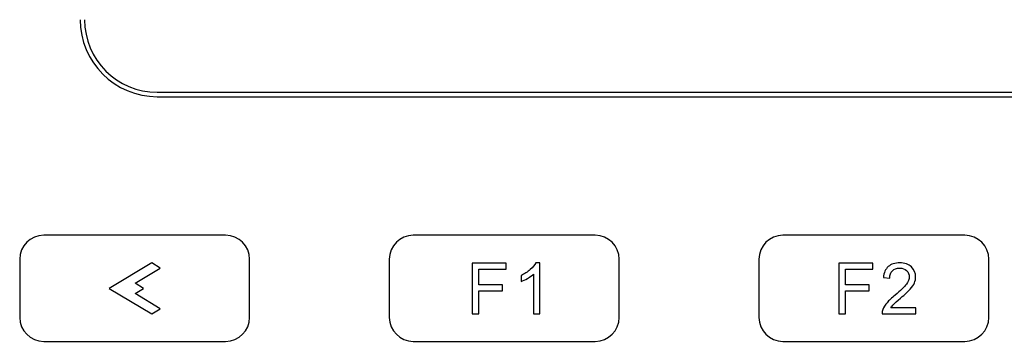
# Model space of a CAD drawing. Header units: millimetres. Extents: x 7146 to 9164, y -1568 to -663.
# Tile 113 of 187: x 7245 to 7313, y -1017 to -995. Entities that reach past the tile are written whole.
import ezdxf

# ---------------------------------------------------------------- set-up
doc = ezdxf.new("R2010")
doc.units = ezdxf.units.MM
doc.header["$LTSCALE"] = 3

msp = doc.modelspace()

# ---------------------------------------------------------------- linework, layer by layer
at = {"linetype": 'Continuous', "lineweight": 30}
for p, q in [((7254.437, -1000.22), (7480.037, -1000.22)), ((7254.437, -1000.52), (7480.037, -1000.52))]:
    msp.add_line(p, q, dxfattribs=at)
for radius in [5.3, 5]:
    msp.add_arc((7254.437, -995.22), radius, 180, 270, dxfattribs=at)
for points, knots in [([(7246.63, -1010.056), (7246.63, -1010.056), (7259.13, -1010.056), (7259.13, -1010.056), (7259.13, -1010.056), (7260.038, -1010.056), (7260.78, -1010.798), (7260.78, -1011.706), (7260.78, -1011.706), (7260.78, -1011.706), (7260.78, -1015.706), (7260.78, -1015.706), (7260.78, -1015.706), (7260.78, -1016.613), (7260.038, -1017.356), (7259.13, -1017.356), (7259.13, -1017.356), (7259.13, -1017.356), (7246.63, -1017.356), (7246.63, -1017.356), (7246.63, -1017.356), (7245.723, -1017.356), (7244.98, -1016.613), (7244.98, -1015.706), (7244.98, -1015.706), (7244.98, -1015.706), (7244.98, -1011.706), (7244.98, -1011.706), (7244.98, -1011.706), (7244.98, -1010.798), (7245.723, -1010.056), (7246.63, -1010.056)], [0, 0, 0, 0, 0.111111, 0.111111, 0.111111, 0.111111, 0.222222, 0.222222, 0.222222, 0.222222, 0.333333, 0.333333, 0.333333, 0.333333, 0.444444, 0.444444, 0.444444, 0.444444, 0.555556, 0.555556, 0.555556, 0.555556, 0.666667, 0.666667, 0.666667, 0.666667, 0.777778, 0.777778, 0.777778, 0.777778, 1, 1, 1, 1]), ([(7272.03, -1010.056), (7272.03, -1010.056), (7284.53, -1010.056), (7284.53, -1010.056), (7284.53, -1010.056), (7285.438, -1010.056), (7286.18, -1010.798), (7286.18, -1011.706), (7286.18, -1011.706), (7286.18, -1011.706), (7286.18, -1015.706), (7286.18, -1015.706), (7286.18, -1015.706), (7286.18, -1016.613), (7285.438, -1017.356), (7284.53, -1017.356), (7284.53, -1017.356), (7284.53, -1017.356), (7272.03, -1017.356), (7272.03, -1017.356), (7272.03, -1017.356), (7271.123, -1017.356), (7270.38, -1016.613), (7270.38, -1015.706), (7270.38, -1015.706), (7270.38, -1015.706), (7270.38, -1011.706), (7270.38, -1011.706), (7270.38, -1011.706), (7270.38, -1010.798), (7271.123, -1010.056), (7272.03, -1010.056)], [0, 0, 0, 0, 0.111111, 0.111111, 0.111111, 0.111111, 0.222222, 0.222222, 0.222222, 0.222222, 0.333333, 0.333333, 0.333333, 0.333333, 0.444444, 0.444444, 0.444444, 0.444444, 0.555556, 0.555556, 0.555556, 0.555556, 0.666667, 0.666667, 0.666667, 0.666667, 0.777778, 0.777778, 0.777778, 0.777778, 1, 1, 1, 1]), ([(7297.43, -1010.056), (7297.43, -1010.056), (7309.93, -1010.056), (7309.93, -1010.056), (7309.93, -1010.056), (7310.838, -1010.056), (7311.58, -1010.798), (7311.58, -1011.706), (7311.58, -1011.706), (7311.58, -1011.706), (7311.58, -1015.706), (7311.58, -1015.706), (7311.58, -1015.706), (7311.58, -1016.613), (7310.838, -1017.356), (7309.93, -1017.356), (7309.93, -1017.356), (7309.93, -1017.356), (7297.43, -1017.356), (7297.43, -1017.356), (7297.43, -1017.356), (7296.523, -1017.356), (7295.78, -1016.613), (7295.78, -1015.706), (7295.78, -1015.706), (7295.78, -1015.706), (7295.78, -1011.706), (7295.78, -1011.706), (7295.78, -1011.706), (7295.78, -1010.798), (7296.523, -1010.056), (7297.43, -1010.056)], [0, 0, 0, 0, 0.111111, 0.111111, 0.111111, 0.111111, 0.222222, 0.222222, 0.222222, 0.222222, 0.333333, 0.333333, 0.333333, 0.333333, 0.444444, 0.444444, 0.444444, 0.444444, 0.555556, 0.555556, 0.555556, 0.555556, 0.666667, 0.666667, 0.666667, 0.666667, 0.777778, 0.777778, 0.777778, 0.777778, 1, 1, 1, 1]), ([(7254.057, -1015.456), (7254.057, -1015.456), (7251.13, -1013.721), (7251.13, -1013.721), (7251.13, -1013.721), (7251.13, -1013.721), (7254.057, -1011.956), (7254.057, -1011.956), (7254.057, -1011.956), (7254.057, -1011.956), (7254.63, -1012.327), (7254.63, -1012.327), (7254.63, -1012.327), (7254.63, -1012.327), (7252.912, -1013.35), (7252.912, -1013.35), (7252.912, -1013.35), (7252.912, -1013.35), (7253.485, -1013.721), (7253.485, -1013.721), (7253.485, -1013.721), (7253.485, -1013.721), (7252.912, -1014.062), (7252.912, -1014.062), (7252.912, -1014.062), (7252.912, -1014.062), (7254.63, -1015.115), (7254.63, -1015.115), (7254.63, -1015.115), (7254.63, -1015.115), (7254.057, -1015.456), (7254.057, -1015.456)], [0, 0, 0, 0, 0.111111, 0.111111, 0.111111, 0.111111, 0.222222, 0.222222, 0.222222, 0.222222, 0.333333, 0.333333, 0.333333, 0.333333, 0.444444, 0.444444, 0.444444, 0.444444, 0.555556, 0.555556, 0.555556, 0.555556, 0.666667, 0.666667, 0.666667, 0.666667, 0.777778, 0.777778, 0.777778, 0.777778, 1, 1, 1, 1]), ([(7276.066, -1015.456), (7276.066, -1015.456), (7276.066, -1011.97), (7276.066, -1011.97), (7276.066, -1011.97), (7276.066, -1011.97), (7278.418, -1011.97), (7278.418, -1011.97), (7278.418, -1011.97), (7278.418, -1011.97), (7278.418, -1012.379), (7278.418, -1012.379), (7278.418, -1012.379), (7278.418, -1012.379), (7276.529, -1012.379), (7276.529, -1012.379), (7276.529, -1012.379), (7276.529, -1012.379), (7276.529, -1013.465), (7276.529, -1013.465), (7276.529, -1013.465), (7276.529, -1013.465), (7278.164, -1013.465), (7278.164, -1013.465), (7278.164, -1013.465), (7278.164, -1013.465), (7278.164, -1013.874), (7278.164, -1013.874), (7278.164, -1013.874), (7278.164, -1013.874), (7276.529, -1013.874), (7276.529, -1013.874), (7276.529, -1013.874), (7276.529, -1013.874), (7276.529, -1015.456), (7276.529, -1015.456), (7276.529, -1015.456), (7276.529, -1015.456), (7276.066, -1015.456), (7276.066, -1015.456)], [0, 0, 0, 0, 0.090909, 0.090909, 0.090909, 0.090909, 0.181818, 0.181818, 0.181818, 0.181818, 0.272727, 0.272727, 0.272727, 0.272727, 0.363636, 0.363636, 0.363636, 0.363636, 0.454545, 0.454545, 0.454545, 0.454545, 0.545455, 0.545455, 0.545455, 0.545455, 0.636364, 0.636364, 0.636364, 0.636364, 0.727273, 0.727273, 0.727273, 0.727273, 0.818182, 0.818182, 0.818182, 0.818182, 1, 1, 1, 1]), ([(7276.066, -1015.456), (7276.066, -1015.456), (7276.066, -1011.97), (7276.066, -1011.97), (7276.066, -1011.97), (7276.066, -1011.97), (7278.418, -1011.97), (7278.418, -1011.97), (7278.418, -1011.97), (7278.418, -1011.97), (7278.418, -1012.379), (7278.418, -1012.379), (7278.418, -1012.379), (7278.418, -1012.379), (7276.529, -1012.379), (7276.529, -1012.379), (7276.529, -1012.379), (7276.529, -1012.379), (7276.529, -1013.465), (7276.529, -1013.465), (7276.529, -1013.465), (7276.529, -1013.465), (7278.164, -1013.465), (7278.164, -1013.465), (7278.164, -1013.465), (7278.164, -1013.465), (7278.164, -1013.874), (7278.164, -1013.874), (7278.164, -1013.874), (7278.164, -1013.874), (7276.529, -1013.874), (7276.529, -1013.874), (7276.529, -1013.874), (7276.529, -1013.874), (7276.529, -1015.456), (7276.529, -1015.456), (7276.529, -1015.456), (7276.529, -1015.456), (7276.066, -1015.456), (7276.066, -1015.456)], [0, 0, 0, 0, 0.090909, 0.090909, 0.090909, 0.090909, 0.181818, 0.181818, 0.181818, 0.181818, 0.272727, 0.272727, 0.272727, 0.272727, 0.363636, 0.363636, 0.363636, 0.363636, 0.454545, 0.454545, 0.454545, 0.454545, 0.545455, 0.545455, 0.545455, 0.545455, 0.636364, 0.636364, 0.636364, 0.636364, 0.727273, 0.727273, 0.727273, 0.727273, 0.818182, 0.818182, 0.818182, 0.818182, 1, 1, 1, 1]), ([(7280.722, -1015.456), (7280.722, -1015.456), (7280.294, -1015.456), (7280.294, -1015.456), (7280.294, -1015.456), (7280.294, -1015.456), (7280.294, -1012.728), (7280.294, -1012.728), (7280.294, -1012.728), (7280.191, -1012.827), (7280.055, -1012.925), (7279.888, -1013.024), (7279.888, -1013.024), (7279.721, -1013.122), (7279.57, -1013.196), (7279.437, -1013.244), (7279.437, -1013.244), (7279.437, -1013.244), (7279.437, -1012.83), (7279.437, -1012.83), (7279.437, -1012.83), (7279.676, -1012.718), (7279.885, -1012.582), (7280.065, -1012.422), (7280.065, -1012.422), (7280.244, -1012.262), (7280.372, -1012.107), (7280.446, -1011.956), (7280.446, -1011.956), (7280.446, -1011.956), (7280.722, -1011.956), (7280.722, -1011.956), (7280.722, -1011.956), (7280.722, -1011.956), (7280.722, -1015.456), (7280.722, -1015.456)], [0, 0, 0, 0, 0.1, 0.1, 0.1, 0.1, 0.2, 0.2, 0.2, 0.2, 0.3, 0.3, 0.3, 0.3, 0.4, 0.4, 0.4, 0.4, 0.5, 0.5, 0.5, 0.5, 0.6, 0.6, 0.6, 0.6, 0.7, 0.7, 0.7, 0.7, 0.8, 0.8, 0.8, 0.8, 1, 1, 1, 1]), ([(7280.722, -1015.456), (7280.722, -1015.456), (7280.294, -1015.456), (7280.294, -1015.456), (7280.294, -1015.456), (7280.294, -1015.456), (7280.294, -1012.728), (7280.294, -1012.728), (7280.294, -1012.728), (7280.191, -1012.827), (7280.055, -1012.925), (7279.888, -1013.024), (7279.888, -1013.024), (7279.721, -1013.122), (7279.57, -1013.196), (7279.437, -1013.244), (7279.437, -1013.244), (7279.437, -1013.244), (7279.437, -1012.83), (7279.437, -1012.83), (7279.437, -1012.83), (7279.676, -1012.718), (7279.885, -1012.582), (7280.065, -1012.422), (7280.065, -1012.422), (7280.244, -1012.262), (7280.372, -1012.107), (7280.446, -1011.956), (7280.446, -1011.956), (7280.446, -1011.956), (7280.722, -1011.956), (7280.722, -1011.956), (7280.722, -1011.956), (7280.722, -1011.956), (7280.722, -1015.456), (7280.722, -1015.456)], [0, 0, 0, 0, 0.1, 0.1, 0.1, 0.1, 0.2, 0.2, 0.2, 0.2, 0.3, 0.3, 0.3, 0.3, 0.4, 0.4, 0.4, 0.4, 0.5, 0.5, 0.5, 0.5, 0.6, 0.6, 0.6, 0.6, 0.7, 0.7, 0.7, 0.7, 0.8, 0.8, 0.8, 0.8, 1, 1, 1, 1]), ([(7301.262, -1015.456), (7301.262, -1015.456), (7301.262, -1011.97), (7301.262, -1011.97), (7301.262, -1011.97), (7301.262, -1011.97), (7303.613, -1011.97), (7303.613, -1011.97), (7303.613, -1011.97), (7303.613, -1011.97), (7303.613, -1012.379), (7303.613, -1012.379), (7303.613, -1012.379), (7303.613, -1012.379), (7301.724, -1012.379), (7301.724, -1012.379), (7301.724, -1012.379), (7301.724, -1012.379), (7301.724, -1013.465), (7301.724, -1013.465), (7301.724, -1013.465), (7301.724, -1013.465), (7303.36, -1013.465), (7303.36, -1013.465), (7303.36, -1013.465), (7303.36, -1013.465), (7303.36, -1013.874), (7303.36, -1013.874), (7303.36, -1013.874), (7303.36, -1013.874), (7301.724, -1013.874), (7301.724, -1013.874), (7301.724, -1013.874), (7301.724, -1013.874), (7301.724, -1015.456), (7301.724, -1015.456), (7301.724, -1015.456), (7301.724, -1015.456), (7301.262, -1015.456), (7301.262, -1015.456)], [0, 0, 0, 0, 0.090909, 0.090909, 0.090909, 0.090909, 0.181818, 0.181818, 0.181818, 0.181818, 0.272727, 0.272727, 0.272727, 0.272727, 0.363636, 0.363636, 0.363636, 0.363636, 0.454545, 0.454545, 0.454545, 0.454545, 0.545455, 0.545455, 0.545455, 0.545455, 0.636364, 0.636364, 0.636364, 0.636364, 0.727273, 0.727273, 0.727273, 0.727273, 0.818182, 0.818182, 0.818182, 0.818182, 1, 1, 1, 1]), ([(7301.262, -1015.456), (7301.262, -1015.456), (7301.262, -1011.97), (7301.262, -1011.97), (7301.262, -1011.97), (7301.262, -1011.97), (7303.613, -1011.97), (7303.613, -1011.97), (7303.613, -1011.97), (7303.613, -1011.97), (7303.613, -1012.379), (7303.613, -1012.379), (7303.613, -1012.379), (7303.613, -1012.379), (7301.724, -1012.379), (7301.724, -1012.379), (7301.724, -1012.379), (7301.724, -1012.379), (7301.724, -1013.465), (7301.724, -1013.465), (7301.724, -1013.465), (7301.724, -1013.465), (7303.36, -1013.465), (7303.36, -1013.465), (7303.36, -1013.465), (7303.36, -1013.465), (7303.36, -1013.874), (7303.36, -1013.874), (7303.36, -1013.874), (7303.36, -1013.874), (7301.724, -1013.874), (7301.724, -1013.874), (7301.724, -1013.874), (7301.724, -1013.874), (7301.724, -1015.456), (7301.724, -1015.456), (7301.724, -1015.456), (7301.724, -1015.456), (7301.262, -1015.456), (7301.262, -1015.456)], [0, 0, 0, 0, 0.090909, 0.090909, 0.090909, 0.090909, 0.181818, 0.181818, 0.181818, 0.181818, 0.272727, 0.272727, 0.272727, 0.272727, 0.363636, 0.363636, 0.363636, 0.363636, 0.454545, 0.454545, 0.454545, 0.454545, 0.545455, 0.545455, 0.545455, 0.545455, 0.636364, 0.636364, 0.636364, 0.636364, 0.727273, 0.727273, 0.727273, 0.727273, 0.818182, 0.818182, 0.818182, 0.818182, 1, 1, 1, 1]), ([(7306.555, -1015.047), (7306.555, -1015.047), (7306.555, -1015.456), (7306.555, -1015.456), (7306.555, -1015.456), (7306.555, -1015.456), (7304.247, -1015.456), (7304.247, -1015.456), (7304.247, -1015.456), (7304.244, -1015.353), (7304.261, -1015.254), (7304.298, -1015.158), (7304.298, -1015.158), (7304.357, -1015.001), (7304.452, -1014.846), (7304.582, -1014.695), (7304.582, -1014.695), (7304.713, -1014.543), (7304.9, -1014.368), (7305.142, -1014.169), (7305.142, -1014.169), (7305.52, -1013.858), (7305.776, -1013.612), (7305.91, -1013.431), (7305.91, -1013.431), (7306.044, -1013.249), (7306.112, -1013.077), (7306.112, -1012.915), (7306.112, -1012.915), (7306.112, -1012.745), (7306.051, -1012.602), (7305.929, -1012.486), (7305.929, -1012.486), (7305.808, -1012.37), (7305.649, -1012.311), (7305.453, -1012.311), (7305.453, -1012.311), (7305.246, -1012.311), (7305.081, -1012.373), (7304.956, -1012.496), (7304.956, -1012.496), (7304.832, -1012.619), (7304.77, -1012.789), (7304.768, -1013.007), (7304.768, -1013.007), (7304.768, -1013.007), (7304.33, -1012.963), (7304.33, -1012.963), (7304.33, -1012.963), (7304.36, -1012.636), (7304.474, -1012.386), (7304.67, -1012.214), (7304.67, -1012.214), (7304.867, -1012.042), (7305.131, -1011.956), (7305.463, -1011.956), (7305.463, -1011.956), (7305.797, -1011.956), (7306.062, -1012.048), (7306.257, -1012.234), (7306.257, -1012.234), (7306.453, -1012.42), (7306.55, -1012.65), (7306.55, -1012.924), (7306.55, -1012.924), (7306.55, -1013.064), (7306.521, -1013.201), (7306.464, -1013.336), (7306.464, -1013.336), (7306.407, -1013.471), (7306.312, -1013.613), (7306.18, -1013.763), (7306.18, -1013.763), (7306.047, -1013.911), (7305.827, -1014.116), (7305.52, -1014.376), (7305.52, -1014.376), (7305.263, -1014.592), (7305.098, -1014.738), (7305.025, -1014.815), (7305.025, -1014.815), (7304.952, -1014.892), (7304.892, -1014.969), (7304.844, -1015.047), (7304.844, -1015.047), (7304.844, -1015.047), (7306.555, -1015.047), (7306.555, -1015.047)], [0, 0, 0, 0, 0.043478, 0.043478, 0.043478, 0.043478, 0.086957, 0.086957, 0.086957, 0.086957, 0.130435, 0.130435, 0.130435, 0.130435, 0.173913, 0.173913, 0.173913, 0.173913, 0.217391, 0.217391, 0.217391, 0.217391, 0.26087, 0.26087, 0.26087, 0.26087, 0.304348, 0.304348, 0.304348, 0.304348, 0.347826, 0.347826, 0.347826, 0.347826, 0.391304, 0.391304, 0.391304, 0.391304, 0.434783, 0.434783, 0.434783, 0.434783, 0.478261, 0.478261, 0.478261, 0.478261, 0.521739, 0.521739, 0.521739, 0.521739, 0.565217, 0.565217, 0.565217, 0.565217, 0.608696, 0.608696, 0.608696, 0.608696, 0.652174, 0.652174, 0.652174, 0.652174, 0.695652, 0.695652, 0.695652, 0.695652, 0.73913, 0.73913, 0.73913, 0.73913, 0.782609, 0.782609, 0.782609, 0.782609, 0.826087, 0.826087, 0.826087, 0.826087, 0.869565, 0.869565, 0.869565, 0.869565, 0.913043, 0.913043, 0.913043, 0.913043, 1, 1, 1, 1]), ([(7306.555, -1015.047), (7306.555, -1015.047), (7306.555, -1015.456), (7306.555, -1015.456), (7306.555, -1015.456), (7306.555, -1015.456), (7304.247, -1015.456), (7304.247, -1015.456), (7304.247, -1015.456), (7304.244, -1015.353), (7304.261, -1015.254), (7304.298, -1015.158), (7304.298, -1015.158), (7304.357, -1015.001), (7304.452, -1014.846), (7304.582, -1014.695), (7304.582, -1014.695), (7304.713, -1014.543), (7304.9, -1014.368), (7305.142, -1014.169), (7305.142, -1014.169), (7305.52, -1013.858), (7305.776, -1013.612), (7305.91, -1013.431), (7305.91, -1013.431), (7306.044, -1013.249), (7306.112, -1013.077), (7306.112, -1012.915), (7306.112, -1012.915), (7306.112, -1012.745), (7306.051, -1012.602), (7305.929, -1012.486), (7305.929, -1012.486), (7305.808, -1012.37), (7305.649, -1012.311), (7305.453, -1012.311), (7305.453, -1012.311), (7305.246, -1012.311), (7305.081, -1012.373), (7304.956, -1012.496), (7304.956, -1012.496), (7304.832, -1012.619), (7304.77, -1012.789), (7304.768, -1013.007), (7304.768, -1013.007), (7304.768, -1013.007), (7304.33, -1012.963), (7304.33, -1012.963), (7304.33, -1012.963), (7304.36, -1012.636), (7304.474, -1012.386), (7304.67, -1012.214), (7304.67, -1012.214), (7304.867, -1012.042), (7305.131, -1011.956), (7305.463, -1011.956), (7305.463, -1011.956), (7305.797, -1011.956), (7306.062, -1012.048), (7306.257, -1012.234), (7306.257, -1012.234), (7306.453, -1012.42), (7306.55, -1012.65), (7306.55, -1012.924), (7306.55, -1012.924), (7306.55, -1013.064), (7306.521, -1013.201), (7306.464, -1013.336), (7306.464, -1013.336), (7306.407, -1013.471), (7306.312, -1013.613), (7306.18, -1013.763), (7306.18, -1013.763), (7306.047, -1013.911), (7305.827, -1014.116), (7305.52, -1014.376), (7305.52, -1014.376), (7305.263, -1014.592), (7305.098, -1014.738), (7305.025, -1014.815), (7305.025, -1014.815), (7304.952, -1014.892), (7304.892, -1014.969), (7304.844, -1015.047), (7304.844, -1015.047), (7304.844, -1015.047), (7306.555, -1015.047), (7306.555, -1015.047)], [0, 0, 0, 0, 0.043478, 0.043478, 0.043478, 0.043478, 0.086957, 0.086957, 0.086957, 0.086957, 0.130435, 0.130435, 0.130435, 0.130435, 0.173913, 0.173913, 0.173913, 0.173913, 0.217391, 0.217391, 0.217391, 0.217391, 0.26087, 0.26087, 0.26087, 0.26087, 0.304348, 0.304348, 0.304348, 0.304348, 0.347826, 0.347826, 0.347826, 0.347826, 0.391304, 0.391304, 0.391304, 0.391304, 0.434783, 0.434783, 0.434783, 0.434783, 0.478261, 0.478261, 0.478261, 0.478261, 0.521739, 0.521739, 0.521739, 0.521739, 0.565217, 0.565217, 0.565217, 0.565217, 0.608696, 0.608696, 0.608696, 0.608696, 0.652174, 0.652174, 0.652174, 0.652174, 0.695652, 0.695652, 0.695652, 0.695652, 0.73913, 0.73913, 0.73913, 0.73913, 0.782609, 0.782609, 0.782609, 0.782609, 0.826087, 0.826087, 0.826087, 0.826087, 0.869565, 0.869565, 0.869565, 0.869565, 0.913043, 0.913043, 0.913043, 0.913043, 1, 1, 1, 1])]:
    msp.add_open_spline(points, degree=3, knots=knots, dxfattribs=at)

doc.saveas('drawing.dxf')
